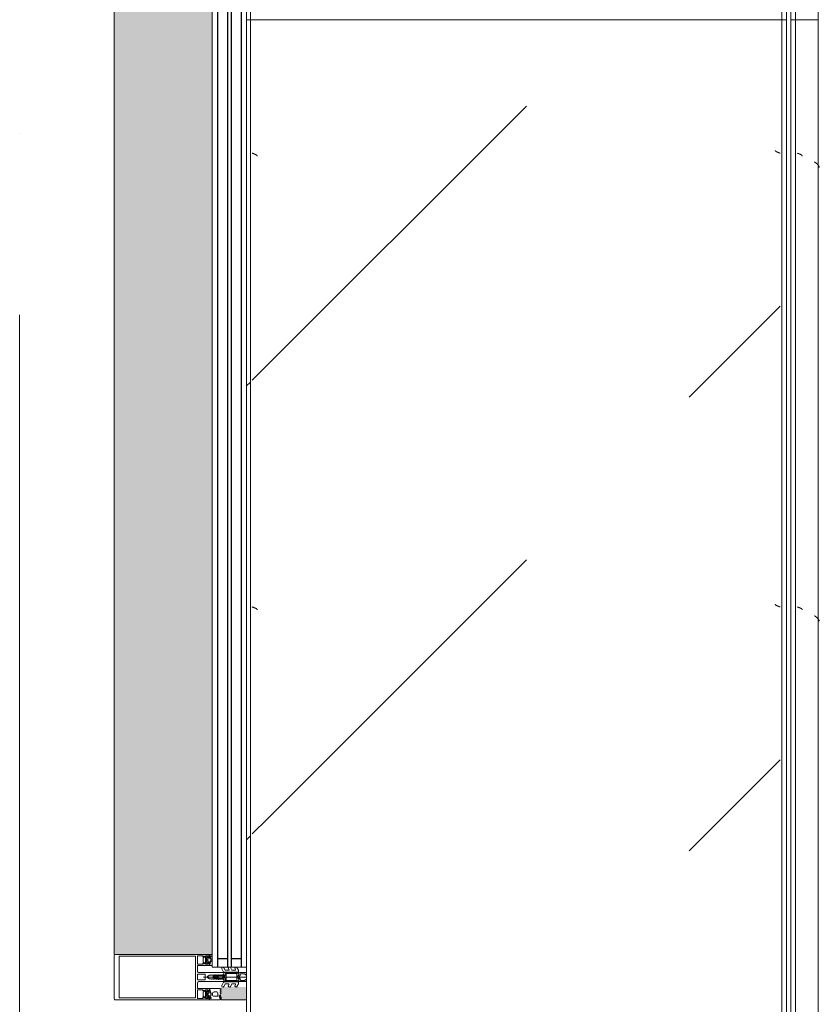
# Model space of a CAD drawing. Header units: millimetres. Extents: x -5460 to 47962, y 30005 to 103451.
# Tile 168 of 192: x 36978 to 37859, y 46446 to 47531. Entities that reach past the tile are written whole.
import ezdxf

# ---------------------------------------------------------------- set-up
doc = ezdxf.new("R2010")
doc.units = ezdxf.units.MM
doc.linetypes.add('4_ Штрихпунктир_ 10 х 2 мм', pattern=[1400, 1000, -200, 0, -200])
for name, color, linetype, lineweight in [('A-DETL-GENF-OTLN', 7, 'Continuous', 9), ('A-GLAZ-CURT-OTLN', 7, 'Continuous', 9), ('A-GLAZ-CWMG-OTLN', 7, 'Continuous', 9), ('M-EQPM-____-OTLN', 7, 'Continuous', 9), ('S-GRID-____-OTLN', 7, 'Continuous', 9)]:
    doc.layers.add(name, color=color, linetype=linetype, lineweight=lineweight)
pattern_1 = [(315, (46850, -34250), (1000, 0), [50, -1364.214]), (315, (46350, -34250), (1000, 0), [50, -1364.214]), (315, (46350, -34750), (1000, 0), [50, -1364.214]), (315, (47064.64, -34964.64), (1000, 0), [403.55, -1010.664]), (315, (46564.64, -34964.64), (1000, 0), [403.55, -1010.664]), (315, (47064.64, -34464.64), (1000, 0), [403.55, -1010.664]), (315, (46564.64, -34464.64), (1000, 0), [453.55, -960.664])]

# ---------------------------------------------------------------- blocks, each defined once
blk = doc.blocks.new('ПР_Низ пояс - Тип 1-V255-ВКК_01_К1_З_ЭОМ_кабель_')
at = {"layer": 'M-EQPM-____-OTLN', "color": 253, "true_color": 0xaaaaaa}
for p, q in [((700, 595), (2400, 595)), ((700, 590), (2400, 590)), ((2400, 595), (2400, 590)), ((2400, 590), (2400, 588)), ((2400, 588), (2400, 6.3)), ((700, 4.3), (2400, 4.3)), ((700, 0), (2400, 0)), ((2400, 6.3), (2400, 4.3)), ((2400, 4.3), (2400, 0))]:
    blk.add_line(p, q, dxfattribs=at)
blk = doc.blocks.new('ПР_Перед пояса - Тип 1-V258-ВКК_01_К1_З_ЭОМ_кабель_')
at = {"layer": 'M-EQPM-____-OTLN', "color": 253, "true_color": 0xaaaaaa}
for p, q in [((0, 630), (1700, 630)), ((1700, 630), (1700, 626)), ((1700, 626), (1700, 607)), ((0, 605), (1700, 605)), ((0, 600), (1700, 600)), ((1700, 607), (1700, 605)), ((1700, 605), (1700, 600))]:
    blk.add_line(p, q, dxfattribs=at)
blk = doc.blocks.new('FP_262-ВКК_01_К1_З_ЭОМ_кабель_')
at = {"layer": 'M-EQPM-____-OTLN', "color": 7, "true_color": 0xffffff}
for p, q in [((846.3, 586), (846.4, 586.1)), ((846.3, 585.9), (846.3, 586)), ((846.4, 586.3), (846.5, 586.4)), ((846.4, 586.1), (846.4, 586.3)), ((846.5, 586.5), (846.6, 586.7)), ((846.5, 586.4), (846.5, 586.5)), ((846.6, 586.8), (846.7, 586.9)), ((846.6, 586.7), (846.6, 586.8)), ((846.7, 587.1), (846.8, 587.2)), ((846.7, 586.9), (846.7, 587.1)), ((846.8, 587.3), (846.9, 587.5)), ((846.8, 587.2), (846.8, 587.3)), ((846.9, 587.6), (847, 587.7)), ((846.9, 587.5), (846.9, 587.6)), ((847, 587.9), (847.1, 588)), ((847, 587.7), (847, 587.9)), ((1346.3, 586), (1346.4, 586.1)), ((1346.3, 585.9), (1346.3, 586)), ((1346.4, 586.3), (1346.5, 586.4)), ((1346.4, 586.1), (1346.4, 586.3)), ((1346.5, 586.5), (1346.6, 586.7)), ((1346.5, 586.4), (1346.5, 586.5)), ((1346.6, 586.8), (1346.7, 586.9)), ((1346.6, 586.7), (1346.6, 586.8)), ((1346.7, 587.1), (1346.8, 587.2)), ((1346.7, 586.9), (1346.7, 587.1)), ((1346.8, 587.3), (1346.9, 587.5)), ((1346.8, 587.2), (1346.8, 587.3)), ((1346.9, 587.6), (1347, 587.7)), ((1346.9, 587.5), (1346.9, 587.6)), ((1347, 587.9), (1347.1, 588)), ((1347, 587.7), (1347, 587.9)), ((844, 582.5), (844, 582.5)), ((844, 582.5), (844.1, 582.5)), ((844.1, 582.5), (844.1, 582.5)), ((844.1, 582.5), (844.2, 582.5)), ((844.2, 582.5), (844.3, 582.6)), ((844.2, 582.5), (844.2, 582.5)), ((844.3, 582.6), (844.3, 582.6)), ((844.3, 582.6), (844.4, 582.6)), ((844.4, 582.6), (844.4, 582.7)), ((844.4, 582.7), (844.5, 582.7)), ((844.5, 582.7), (844.6, 582.8)), ((844.5, 582.7), (844.5, 582.7)), ((844.6, 582.8), (844.7, 582.9)), ((844.6, 582.8), (844.6, 582.8)), ((844.7, 582.9), (844.8, 583)), ((844.7, 582.9), (844.7, 582.9)), ((844.8, 583), (844.9, 583.1)), ((844.8, 583), (844.8, 583)), ((844.9, 583.1), (845, 583.2)), ((844.9, 583.1), (844.9, 583.1)), ((845, 583.2), (845, 583.3)), ((845, 583.3), (845.1, 583.3)), ((845.1, 583.4), (845.2, 583.5)), ((845.1, 583.3), (845.1, 583.4)), ((845.2, 583.6), (845.3, 583.7)), ((845.2, 583.5), (845.2, 583.6)), ((845.3, 583.7), (845.4, 583.8)), ((845.3, 583.7), (845.3, 583.7)), ((845.4, 583.9), (845.5, 584)), ((845.4, 583.8), (845.4, 583.9)), ((845.5, 584.1), (845.6, 584.2)), ((845.5, 584), (845.5, 584.1)), ((845.6, 584.3), (845.7, 584.4)), ((845.6, 584.2), (845.6, 584.3)), ((845.7, 584.5), (845.8, 584.6)), ((845.7, 584.4), (845.7, 584.5)), ((845.8, 584.7), (845.9, 584.8)), ((845.8, 584.6), (845.8, 584.7)), ((845.9, 584.9), (846, 585)), ((845.9, 584.8), (845.9, 584.9)), ((846, 585.2), (846.1, 585.3)), ((846, 585), (846, 585.2)), ((846.1, 585.5), (846.2, 585.6)), ((846.1, 585.4), (846.1, 585.5)), ((846.1, 585.3), (846.1, 585.4)), ((846.2, 585.8), (846.3, 585.9)), ((846.2, 585.6), (846.2, 585.8)), ((1344, 582.5), (1344, 582.5)), ((1344, 582.5), (1344.1, 582.5)), ((1344.1, 582.5), (1344.1, 582.5)), ((1344.1, 582.5), (1344.2, 582.5)), ((1344.2, 582.5), (1344.3, 582.6)), ((1344.2, 582.5), (1344.2, 582.5)), ((1344.3, 582.6), (1344.3, 582.6)), ((1344.3, 582.6), (1344.4, 582.6)), ((1344.4, 582.6), (1344.4, 582.7)), ((1344.4, 582.7), (1344.5, 582.7)), ((1344.5, 582.7), (1344.6, 582.8)), ((1344.5, 582.7), (1344.5, 582.7)), ((1344.6, 582.8), (1344.7, 582.9)), ((1344.6, 582.8), (1344.6, 582.8)), ((1344.7, 582.9), (1344.8, 583)), ((1344.7, 582.9), (1344.7, 582.9)), ((1344.8, 583), (1344.9, 583.1)), ((1344.8, 583), (1344.8, 583)), ((1344.9, 583.1), (1345, 583.2)), ((1344.9, 583.1), (1344.9, 583.1)), ((1345, 583.2), (1345, 583.3)), ((1345, 583.3), (1345.1, 583.3)), ((1345.1, 583.4), (1345.2, 583.5)), ((1345.1, 583.3), (1345.1, 583.4)), ((1345.2, 583.6), (1345.3, 583.7)), ((1345.2, 583.5), (1345.2, 583.6)), ((1345.3, 583.7), (1345.4, 583.8)), ((1345.3, 583.7), (1345.3, 583.7)), ((1345.4, 583.9), (1345.5, 584)), ((1345.4, 583.8), (1345.4, 583.9)), ((1345.5, 584.1), (1345.6, 584.2)), ((1345.5, 584), (1345.5, 584.1)), ((1345.6, 584.3), (1345.7, 584.4)), ((1345.6, 584.2), (1345.6, 584.3)), ((1345.7, 584.5), (1345.8, 584.6)), ((1345.7, 584.4), (1345.7, 584.5)), ((1345.8, 584.7), (1345.9, 584.8)), ((1345.8, 584.6), (1345.8, 584.7)), ((1345.9, 584.9), (1346, 585)), ((1345.9, 584.8), (1345.9, 584.9)), ((1346, 585.2), (1346.1, 585.3)), ((1346, 585), (1346, 585.2)), ((1346.1, 585.5), (1346.2, 585.6)), ((1346.1, 585.4), (1346.1, 585.5)), ((1346.1, 585.3), (1346.1, 585.4)), ((1346.2, 585.8), (1346.3, 585.9)), ((1346.2, 585.6), (1346.2, 585.8))]:
    blk.add_line(p, q, dxfattribs=at)
blk = doc.blocks.new('FP_263-ВКК_01_К1_З_ЭОМ_кабель_')
at = {"layer": 'M-EQPM-____-OTLN', "color": 7, "true_color": 0xffffff}
for p, q in [((849, 10.8), (849.1, 10.9)), ((849.1, 10.9), (849.2, 11)), ((849.1, 10.9), (849.1, 10.9)), ((849.2, 11), (849.2, 11.1)), ((849.2, 11.1), (849.3, 11.1)), ((849.3, 11.2), (849.4, 11.3)), ((849.3, 11.1), (849.3, 11.2)), ((849.4, 11.3), (849.5, 11.4)), ((849.4, 11.3), (849.4, 11.3)), ((849.5, 11.4), (849.5, 11.5)), ((849.5, 11.5), (849.6, 11.5)), ((849.5, 11.4), (849.5, 11.4)), ((849.6, 11.5), (849.7, 11.6)), ((849.6, 11.5), (849.6, 11.5)), ((849.7, 11.6), (849.7, 11.6)), ((849.7, 11.6), (849.8, 11.6)), ((849.8, 11.6), (849.8, 11.7)), ((849.8, 11.7), (849.9, 11.7)), ((849.9, 11.7), (849.9, 11.7)), ((849.9, 11.7), (850, 11.7)), ((850, 11.7), (850.1, 11.8)), ((850, 11.7), (850, 11.7)), ((850.1, 11.8), (850.1, 11.8)), ((850.1, 11.8), (850.2, 11.8)), ((1349, 10.8), (1349.1, 10.9)), ((1349.1, 10.9), (1349.2, 11)), ((1349.1, 10.9), (1349.1, 10.9)), ((1349.2, 11), (1349.2, 11.1)), ((1349.2, 11.1), (1349.3, 11.1)), ((1349.3, 11.2), (1349.4, 11.3)), ((1349.3, 11.1), (1349.3, 11.2)), ((1349.4, 11.3), (1349.5, 11.4)), ((1349.4, 11.3), (1349.4, 11.3)), ((1349.5, 11.4), (1349.5, 11.5)), ((1349.5, 11.5), (1349.6, 11.5)), ((1349.5, 11.4), (1349.5, 11.4)), ((1349.6, 11.5), (1349.7, 11.6)), ((1349.6, 11.5), (1349.6, 11.5)), ((1349.7, 11.6), (1349.7, 11.6)), ((1349.7, 11.6), (1349.8, 11.6)), ((1349.8, 11.6), (1349.8, 11.7)), ((1349.8, 11.7), (1349.9, 11.7)), ((1349.9, 11.7), (1349.9, 11.7)), ((1349.9, 11.7), (1350, 11.7)), ((1350, 11.7), (1350.1, 11.8)), ((1350, 11.7), (1350, 11.7)), ((1350.1, 11.8), (1350.1, 11.8)), ((1350.1, 11.8), (1350.2, 11.8)), ((847.1, 6.4), (847.2, 6.5)), ((847.1, 6.3), (847.1, 6.4)), ((847.2, 6.7), (847.3, 6.8)), ((847.2, 6.5), (847.2, 6.7)), ((847.3, 6.9), (847.4, 7.1)), ((847.3, 6.8), (847.3, 6.9)), ((847.4, 7.2), (847.5, 7.3)), ((847.4, 7.1), (847.4, 7.2)), ((847.5, 7.5), (847.6, 7.6)), ((847.5, 7.3), (847.5, 7.5)), ((847.6, 7.7), (847.7, 7.9)), ((847.6, 7.6), (847.6, 7.7)), ((847.7, 8), (847.8, 8.1)), ((847.7, 7.9), (847.7, 8)), ((847.8, 8.2), (847.9, 8.4)), ((847.8, 8.1), (847.8, 8.2)), ((847.9, 8.5), (848, 8.6)), ((847.9, 8.4), (847.9, 8.5)), ((848, 8.7), (848.1, 8.9)), ((848, 8.6), (848, 8.7)), ((848.1, 9), (848.2, 9.1)), ((848.1, 8.9), (848.1, 9)), ((848.2, 9.2), (848.3, 9.3)), ((848.2, 9.1), (848.2, 9.2)), ((848.3, 9.4), (848.4, 9.6)), ((848.3, 9.3), (848.3, 9.4)), ((848.4, 9.7), (848.5, 9.8)), ((848.4, 9.6), (848.4, 9.7)), ((848.5, 9.9), (848.6, 10)), ((848.5, 9.8), (848.5, 9.9)), ((848.6, 10.1), (848.7, 10.2)), ((848.6, 10), (848.6, 10.1)), ((848.7, 10.3), (848.8, 10.4)), ((848.7, 10.2), (848.7, 10.3)), ((848.8, 10.4), (848.9, 10.5)), ((848.8, 10.4), (848.8, 10.4)), ((848.9, 10.6), (849, 10.7)), ((848.9, 10.5), (848.9, 10.6)), ((849, 10.7), (849, 10.8)), ((1347.1, 6.4), (1347.2, 6.5)), ((1347.1, 6.3), (1347.1, 6.4)), ((1347.2, 6.7), (1347.3, 6.8)), ((1347.2, 6.5), (1347.2, 6.7)), ((1347.3, 6.9), (1347.4, 7.1)), ((1347.3, 6.8), (1347.3, 6.9)), ((1347.4, 7.2), (1347.5, 7.3)), ((1347.4, 7.1), (1347.4, 7.2)), ((1347.5, 7.5), (1347.6, 7.6)), ((1347.5, 7.3), (1347.5, 7.5)), ((1347.6, 7.7), (1347.7, 7.9)), ((1347.6, 7.6), (1347.6, 7.7)), ((1347.7, 8), (1347.8, 8.1)), ((1347.7, 7.9), (1347.7, 8)), ((1347.8, 8.2), (1347.9, 8.4)), ((1347.8, 8.1), (1347.8, 8.2)), ((1347.9, 8.5), (1348, 8.6)), ((1347.9, 8.4), (1347.9, 8.5)), ((1348, 8.7), (1348.1, 8.9)), ((1348, 8.6), (1348, 8.7)), ((1348.1, 9), (1348.2, 9.1)), ((1348.1, 8.9), (1348.1, 9)), ((1348.2, 9.2), (1348.3, 9.3)), ((1348.2, 9.1), (1348.2, 9.2)), ((1348.3, 9.4), (1348.4, 9.6)), ((1348.3, 9.3), (1348.3, 9.4)), ((1348.4, 9.7), (1348.5, 9.8)), ((1348.4, 9.6), (1348.4, 9.7)), ((1348.5, 9.9), (1348.6, 10)), ((1348.5, 9.8), (1348.5, 9.9)), ((1348.6, 10.1), (1348.7, 10.2)), ((1348.6, 10), (1348.6, 10.1)), ((1348.7, 10.3), (1348.8, 10.4)), ((1348.7, 10.2), (1348.7, 10.3)), ((1348.8, 10.4), (1348.9, 10.5)), ((1348.8, 10.4), (1348.8, 10.4)), ((1348.9, 10.6), (1349, 10.7)), ((1348.9, 10.5), (1348.9, 10.6)), ((1349, 10.7), (1349, 10.8))]:
    blk.add_line(p, q, dxfattribs=at)
blk = doc.blocks.new('ПР_Низ пояс - Тип 1-V261-ВКК_01_К1_З_ЭОМ_кабель_')
at = {"layer": 'M-EQPM-____-OTLN', "true_color": 0xffffff}
h = blk.add_hatch(dxfattribs=at)
h.set_pattern_fill('FP_85', style=0, pattern_type=2)
h.set_pattern_definition(pattern_1)
h.paths.add_polyline_path([(2400, 6.3), (2400, 588), (700, 588), (700, 6.3), (2315.9, 6.3)])
h = blk.add_hatch(dxfattribs=at)
h.set_pattern_fill('FP_85', style=0, pattern_type=2)
h.set_pattern_definition(pattern_1)
h.paths.add_polyline_path([(2400, 0), (2400, 4.3), (700, 4.3), (700, 0), (2315.9, 0)])
at = {"layer": 'M-EQPM-____-OTLN', "color": 253, "true_color": 0xaaaaaa}
for p, q in [((700, 590), (700, 595)), ((700, 595), (2400, 595)), ((700, 588), (700, 590)), ((700, 590), (2400, 590)), ((700, 6.3), (700, 588)), ((700, 4.3), (700, 6.3)), ((700, 0), (700, 4.3)), ((700, 4.3), (2400, 4.3)), ((700, 0), (2400, 0))]:
    blk.add_line(p, q, dxfattribs=at)
for name in ['FP_262-ВКК_01_К1_З_ЭОМ_кабель_', 'FP_263-ВКК_01_К1_З_ЭОМ_кабель_']:
    blk.add_blockref(name, (0, 0), dxfattribs=at)
blk = doc.blocks.new('FP_265-ВКК_01_К1_З_ЭОМ_кабель_')
at = {"layer": 'M-EQPM-____-OTLN', "color": 7, "true_color": 0xffffff}
for p, q in [((147.3, 607.5), (147.4, 607.7)), ((147.4, 607.8), (147.5, 607.9)), ((147.4, 607.7), (147.4, 607.8)), ((147.5, 608.2), (147.6, 608.3)), ((147.5, 608.1), (147.5, 608.2)), ((147.5, 607.9), (147.5, 608.1)), ((147.6, 608.5), (147.7, 608.6)), ((147.6, 608.3), (147.6, 608.5)), ((147.7, 608.7), (147.8, 608.9)), ((147.7, 608.6), (147.7, 608.7)), ((147.8, 609), (147.9, 609.1)), ((147.8, 608.9), (147.8, 609)), ((147.9, 609.2), (148, 609.3)), ((147.9, 609.1), (147.9, 609.2)), ((148, 609.5), (148.1, 609.6)), ((148, 609.3), (148, 609.5)), ((148.1, 609.7), (148.2, 609.8)), ((148.1, 609.6), (148.1, 609.7)), ((148.2, 609.9), (148.3, 610.1)), ((148.2, 609.8), (148.2, 609.9)), ((148.3, 610.2), (148.4, 610.3)), ((148.3, 610.1), (148.3, 610.2)), ((148.4, 610.4), (148.5, 610.5)), ((148.4, 610.3), (148.4, 610.4)), ((148.5, 610.6), (148.6, 610.7)), ((148.5, 610.5), (148.5, 610.6)), ((148.6, 610.8), (148.7, 610.9)), ((148.6, 610.7), (148.6, 610.8)), ((148.7, 611), (148.8, 611.1)), ((148.7, 610.9), (148.7, 611)), ((148.8, 611.2), (148.9, 611.3)), ((148.8, 611.1), (148.8, 611.2)), ((148.9, 611.3), (149, 611.4)), ((148.9, 611.3), (148.9, 611.3)), ((149, 611.5), (149.1, 611.6)), ((149, 611.4), (149, 611.5)), ((149.1, 611.6), (149.2, 611.7)), ((149.1, 611.6), (149.1, 611.6)), ((149.2, 611.8), (149.3, 611.9)), ((149.2, 611.7), (149.2, 611.8)), ((149.3, 611.9), (149.4, 612)), ((149.3, 611.9), (149.3, 611.9)), ((149.4, 612), (149.5, 612.1)), ((149.4, 612), (149.4, 612)), ((149.5, 612.1), (149.6, 612.2)), ((149.5, 612.1), (149.5, 612.1)), ((149.6, 612.2), (149.7, 612.3)), ((149.6, 612.2), (149.6, 612.2)), ((149.7, 612.3), (149.8, 612.4)), ((149.7, 612.3), (149.7, 612.3)), ((149.7, 612.3), (149.7, 612.3)), ((149.8, 612.4), (149.8, 612.4)), ((149.8, 612.4), (149.9, 612.4)), ((149.9, 612.4), (150, 612.5)), ((149.9, 612.4), (149.9, 612.4)), ((150, 612.5), (150, 612.5)), ((150, 612.5), (150.1, 612.5)), ((150.1, 612.5), (150.1, 612.5)), ((150.1, 612.5), (150.2, 612.5)), ((150.2, 612.5), (150.2, 612.5)), ((647.3, 607.5), (647.4, 607.7)), ((647.4, 607.8), (647.5, 607.9)), ((647.4, 607.7), (647.4, 607.8)), ((647.5, 608.2), (647.6, 608.3)), ((647.5, 608.1), (647.5, 608.2)), ((647.5, 607.9), (647.5, 608.1)), ((647.6, 608.5), (647.7, 608.6)), ((647.6, 608.3), (647.6, 608.5)), ((647.7, 608.7), (647.8, 608.9)), ((647.7, 608.6), (647.7, 608.7)), ((647.8, 609), (647.9, 609.1)), ((647.8, 608.9), (647.8, 609)), ((647.9, 609.2), (648, 609.3)), ((647.9, 609.1), (647.9, 609.2)), ((648, 609.5), (648.1, 609.6)), ((648, 609.3), (648, 609.5)), ((648.1, 609.7), (648.2, 609.8)), ((648.1, 609.6), (648.1, 609.7)), ((648.2, 609.9), (648.3, 610.1)), ((648.2, 609.8), (648.2, 609.9)), ((648.3, 610.2), (648.4, 610.3)), ((648.3, 610.1), (648.3, 610.2)), ((648.4, 610.4), (648.5, 610.5)), ((648.4, 610.3), (648.4, 610.4)), ((648.5, 610.6), (648.6, 610.7)), ((648.5, 610.5), (648.5, 610.6)), ((648.6, 610.8), (648.7, 610.9)), ((648.6, 610.7), (648.6, 610.8)), ((648.7, 611), (648.8, 611.1)), ((648.7, 610.9), (648.7, 611)), ((648.8, 611.2), (648.9, 611.3)), ((648.8, 611.1), (648.8, 611.2)), ((648.9, 611.3), (649, 611.4)), ((648.9, 611.3), (648.9, 611.3)), ((649, 611.5), (649.1, 611.6)), ((649, 611.4), (649, 611.5)), ((649.1, 611.6), (649.2, 611.7)), ((649.1, 611.6), (649.1, 611.6)), ((649.2, 611.8), (649.3, 611.9)), ((649.2, 611.7), (649.2, 611.8)), ((649.3, 611.9), (649.4, 612)), ((649.3, 611.9), (649.3, 611.9)), ((649.4, 612), (649.5, 612.1)), ((649.4, 612), (649.4, 612)), ((649.5, 612.1), (649.6, 612.2)), ((649.5, 612.1), (649.5, 612.1)), ((649.6, 612.2), (649.7, 612.3)), ((649.6, 612.2), (649.6, 612.2)), ((649.7, 612.3), (649.8, 612.4)), ((649.7, 612.3), (649.7, 612.3)), ((649.7, 612.3), (649.7, 612.3)), ((649.8, 612.4), (649.8, 612.4)), ((649.8, 612.4), (649.9, 612.4)), ((649.9, 612.4), (650, 612.5)), ((649.9, 612.4), (649.9, 612.4)), ((650, 612.5), (650, 612.5)), ((650, 612.5), (650.1, 612.5)), ((650.1, 612.5), (650.1, 612.5)), ((650.1, 612.5), (650.2, 612.5)), ((650.2, 612.5), (650.2, 612.5)), ((147.1, 607), (147.2, 607.1)), ((147.2, 607.3), (147.3, 607.4)), ((147.2, 607.1), (147.2, 607.3)), ((147.3, 607.4), (147.3, 607.5)), ((647.1, 607), (647.2, 607.1)), ((647.2, 607.3), (647.3, 607.4)), ((647.2, 607.1), (647.2, 607.3)), ((647.3, 607.4), (647.3, 607.5))]:
    blk.add_line(p, q, dxfattribs=at)
blk = doc.blocks.new('FP_266-ВКК_01_К1_З_ЭОМ_кабель_')
at = {"layer": 'M-EQPM-____-OTLN', "color": 7, "true_color": 0xffffff}
for p, q in [((159.5, 629.3), (159.6, 629.4)), ((159.6, 629.4), (159.7, 629.4)), ((159.7, 629.4), (159.8, 629.5)), ((159.8, 629.5), (159.9, 629.6)), ((159.9, 629.6), (160, 629.7)), ((160, 629.7), (160.1, 629.8)), ((160.1, 629.8), (160.2, 629.9)), ((160.2, 629.9), (160.3, 630)), ((160.3, 630), (160.4, 630)), ((160.4, 630), (160.5, 630.1)), ((160.5, 630.1), (160.6, 630.2)), ((160.6, 630.2), (160.7, 630.3)), ((160.7, 630.3), (160.8, 630.3)), ((160.8, 630.3), (160.9, 630.4)), ((160.9, 630.4), (161, 630.5)), ((161, 630.5), (161.1, 630.5)), ((161.1, 630.5), (161.2, 630.6)), ((161.2, 630.6), (161.3, 630.7)), ((161.3, 630.7), (161.4, 630.7)), ((161.4, 630.7), (161.5, 630.8)), ((161.5, 630.8), (161.6, 630.8)), ((161.6, 630.8), (161.7, 630.9)), ((161.6, 630.8), (161.6, 630.8)), ((161.7, 630.9), (161.8, 630.9)), ((161.8, 630.9), (161.9, 631)), ((161.9, 631), (162, 631)), ((162, 631), (162.1, 631)), ((162.1, 631), (162.2, 631.1)), ((162.2, 631.1), (162.3, 631.1)), ((162.3, 631.1), (162.4, 631.1)), ((162.4, 631.1), (162.5, 631.1)), ((162.5, 631.1), (162.6, 631.1)), ((162.6, 631.1), (162.7, 631.1)), ((162.7, 631.1), (162.8, 631.2)), ((162.8, 631.2), (162.9, 631.2)), ((659.5, 629.3), (659.6, 629.4)), ((659.6, 629.4), (659.7, 629.4)), ((659.7, 629.4), (659.8, 629.5)), ((659.8, 629.5), (659.9, 629.6)), ((659.9, 629.6), (660, 629.7)), ((660, 629.7), (660.1, 629.8)), ((660.1, 629.8), (660.2, 629.9)), ((660.2, 629.9), (660.3, 630)), ((660.3, 630), (660.4, 630)), ((660.4, 630), (660.5, 630.1)), ((660.5, 630.1), (660.6, 630.2)), ((660.6, 630.2), (660.7, 630.3)), ((660.7, 630.3), (660.8, 630.3)), ((660.8, 630.3), (660.9, 630.4)), ((660.9, 630.4), (661, 630.5)), ((661, 630.5), (661.1, 630.5)), ((661.1, 630.5), (661.2, 630.6)), ((661.2, 630.6), (661.3, 630.7)), ((661.3, 630.7), (661.4, 630.7)), ((661.4, 630.7), (661.5, 630.8)), ((661.5, 630.8), (661.6, 630.8)), ((661.6, 630.8), (661.7, 630.9)), ((661.6, 630.8), (661.6, 630.8)), ((661.7, 630.9), (661.8, 630.9)), ((661.8, 630.9), (661.9, 631)), ((661.9, 631), (662, 631)), ((662, 631), (662.1, 631)), ((662.1, 631), (662.2, 631.1)), ((662.2, 631.1), (662.3, 631.1)), ((662.3, 631.1), (662.4, 631.1)), ((662.4, 631.1), (662.5, 631.1)), ((662.5, 631.1), (662.6, 631.1)), ((662.6, 631.1), (662.7, 631.1)), ((662.7, 631.1), (662.8, 631.2)), ((662.8, 631.2), (662.9, 631.2)), ((156.8, 626), (156.9, 626.1)), ((156.9, 626.1), (157, 626.3)), ((157, 626.3), (157.1, 626.4)), ((157.1, 626.4), (157.2, 626.5)), ((157.2, 626.5), (157.3, 626.6)), ((157.3, 626.6), (157.4, 626.8)), ((157.4, 626.8), (157.5, 626.9)), ((157.5, 626.9), (157.6, 627)), ((157.6, 627), (157.7, 627.1)), ((157.7, 627.1), (157.8, 627.2)), ((157.8, 627.2), (157.9, 627.4)), ((157.9, 627.5), (158, 627.6)), ((157.9, 627.4), (157.9, 627.5)), ((158, 627.6), (158.1, 627.7)), ((158.1, 627.7), (158.2, 627.8)), ((158.2, 627.8), (158.3, 628)), ((158.3, 628), (158.4, 628.1)), ((158.4, 628.1), (158.5, 628.2)), ((158.5, 628.2), (158.6, 628.3)), ((158.6, 628.3), (158.7, 628.4)), ((158.7, 628.4), (158.8, 628.5)), ((158.8, 628.5), (158.9, 628.6)), ((158.9, 628.6), (159, 628.7)), ((159, 628.7), (159.1, 628.9)), ((159.1, 628.9), (159.2, 629)), ((159.2, 629), (159.3, 629.1)), ((159.3, 629.1), (159.4, 629.2)), ((159.4, 629.2), (159.5, 629.3)), ((656.8, 626), (656.9, 626.1)), ((656.9, 626.1), (657, 626.3)), ((657, 626.3), (657.1, 626.4)), ((657.1, 626.4), (657.2, 626.5)), ((657.2, 626.5), (657.3, 626.6)), ((657.3, 626.6), (657.4, 626.8)), ((657.4, 626.8), (657.5, 626.9)), ((657.5, 626.9), (657.6, 627)), ((657.6, 627), (657.7, 627.1)), ((657.7, 627.1), (657.8, 627.2)), ((657.8, 627.2), (657.9, 627.4)), ((657.9, 627.5), (658, 627.6)), ((657.9, 627.4), (657.9, 627.5)), ((658, 627.6), (658.1, 627.7)), ((658.1, 627.7), (658.2, 627.8)), ((658.2, 627.8), (658.3, 628)), ((658.3, 628), (658.4, 628.1)), ((658.4, 628.1), (658.5, 628.2)), ((658.5, 628.2), (658.6, 628.3)), ((658.6, 628.3), (658.7, 628.4)), ((658.7, 628.4), (658.8, 628.5)), ((658.8, 628.5), (658.9, 628.6)), ((658.9, 628.6), (659, 628.7)), ((659, 628.7), (659.1, 628.9)), ((659.1, 628.9), (659.2, 629)), ((659.2, 629), (659.3, 629.1)), ((659.3, 629.1), (659.4, 629.2)), ((659.4, 629.2), (659.5, 629.3))]:
    blk.add_line(p, q, dxfattribs=at)
blk = doc.blocks.new('ПР_Перед пояса - Тип 1-V264-ВКК_01_К1_З_ЭОМ_кабель_')
at = {"layer": 'M-EQPM-____-OTLN', "color": 253, "true_color": 0xaaaaaa}
for p, q in [((0, 626), (0, 630)), ((0, 630), (1700, 630)), ((0, 607), (0, 626)), ((0, 605), (0, 607)), ((0, 600), (0, 605)), ((0, 605), (1700, 605)), ((0, 600), (1700, 600))]:
    blk.add_line(p, q, dxfattribs=at)
for name in ['FP_266-ВКК_01_К1_З_ЭОМ_кабель_', 'FP_265-ВКК_01_К1_З_ЭОМ_кабель_']:
    blk.add_blockref(name, (0, 0), dxfattribs=at)
blk = doc.blocks.new('АРФ_Витраж_Остекление - SI_38mm_TripGlz_1 этаж-6916259-ВКК_01_К1_З_ЭОМ_кабель_')
at = {"layer": 'A-GLAZ-CURT-OTLN', "color": 253, "true_color": 0xaaaaaa}
for p, q in [((1054, -38), (1054, 0)), ((-1054, -38), (1054, -38))]:
    blk.add_line(p, q, dxfattribs=at)
at = {"layer": 'A-GLAZ-CURT-OTLN', "color": 253, "lineweight": 25, "true_color": 0xaaaaaa}
for p, q in [((-1054, -6), (1054, -6)), ((1045, -6), (1045, -17)), ((-1054, -17), (1054, -17)), ((-1054, -21), (1054, -21)), ((1045, -21), (1045, -32)), ((-1054, -32), (1054, -32))]:
    blk.add_line(p, q, dxfattribs=at)
blk = doc.blocks.new('Rectangular Mullion - FWS-50-HI_Mull_CovCap-20mm_Mull-105mm-1993912-ВКК_01_К1_З_ЭОМ_кабель_')
at = {"layer": 'A-GLAZ-CWMG-OTLN', "true_color": 0xeaeaea}
for points in [[(35108, 45620), (35212, 45620), (35212, 47700), (35104, 47700), (35104, 45620)], [(35240.3, 45570), (35250, 45570), (35250, 45584), (35222, 45584), (35222, 45570)]]:
    blk.add_hatch(color=254, dxfattribs=at).paths.add_polyline_path(points)
at = {"layer": 'A-GLAZ-CWMG-OTLN', "color": 253, "true_color": 0xaaaaaa}
for p, q in [((35104, 47700), (35104, 45620)), ((35250, 45570), (35222, 45570))]:
    blk.add_line(p, q, dxfattribs=at)
blk = doc.blocks.new('Rectangular Mullion - HI_CovCap-20mm_Mull-105mm-1992716-ВКК_01_К1_З_ЭОМ_кабель_')
at = {"layer": 'A-DETL-GENF-OTLN', "color": 253, "true_color": 0xaaaaaa}
for p, q in [((-25, 144.5), (-25, 130.7)), ((23.5, 146), (-23.5, 146)), ((25, 130.7), (25, 144.5)), ((-25, 136), (-25, 59.4)), ((-22.9, 135.4), (-22.9, 59.4)), ((22.9, 136), (22.9, 59.4)), ((25, 136), (25, 59.4)), ((-21.8, 44.5), (-22.6, 43.5)), ((-22.2, 46.3), (-21.2, 47.4)), ((-20.5, 47.7), (-17.1, 47.7)), ((-17.6, 44), (-20, 44)), ((-16.4, 47.4), (-15.4, 46.3)), ((-15, 43.5), (-15.8, 44.5)), ((-12.6, 53.5), (-12.6, 41.4)), ((-5, 25.5), (-5, 52.5)), ((-3.2, 46.1), (-3.2, 53.5)), ((-2.7, 54), (2.7, 54)), ((2.7, 45.6), (-2.7, 45.6)), ((0, 47.3), (0, 0)), ((3.2, 53.5), (3.2, 46.1)), ((5, 52.5), (5, 25.5)), ((12.6, 41.4), (12.6, 53.5)), ((15, 43.5), (15.8, 44.5)), ((15.4, 46.3), (16.4, 47.4)), ((17.1, 47.7), (20.5, 47.7)), ((17.6, 44), (20, 44)), ((21.2, 47.4), (22.2, 46.3)), ((21.8, 44.5), (22.6, 43.5)), ((-22.3, 40.8), (-22.9, 40.8)), ((-22.9, 40.2), (-21.6, 40.2)), ((-22.3, 39.6), (-22.6, 39.1)), ((-21.2, 42.9), (-21.2, 41.7)), ((-21.1, 39.6), (-21.1, 39.8)), ((-19.5, 43.4), (-20.7, 43.4)), ((-20.7, 41.2), (-20.4, 41.2)), ((-20.5, 39.5), (-20.7, 39.4)), ((-20.2, 41.3), (-19.2, 43)), ((-20, 39.2), (-20, 39.3)), ((-19.3, 39.2), (-19.5, 39.1)), ((-18.8, 39), (-18.8, 39.2)), ((-18.4, 43), (-17.4, 41.3)), ((-18.2, 39.2), (-18.3, 39.1)), ((-16.9, 43.4), (-18.1, 43.4)), ((-17.6, 39.2), (-17.7, 39.3)), ((-17.2, 41.2), (-16.9, 41.2)), ((-17, 39.6), (-17.1, 39.4)), ((-16.5, 39.7), (-16.6, 39.7)), ((-16.4, 41.7), (-16.4, 42.9)), ((-14.6, 40.8), (-15.3, 40.8)), ((-1.9, 34.5), (-2.1, 32.8)), ((-0.9, 36.5), (-1.7, 35.1)), ((-1.3, 33.7), (-1.3, 33.8)), ((-1.1, 34.5), (-0.4, 35.7)), ((0.8, 33), (-0.1, 33)), ((0.4, 35.7), (1.1, 34.5)), ((1.7, 35.1), (0.9, 36.5)), ((1.3, 33.8), (1.3, 33.7)), ((2.1, 32.8), (1.9, 34.5)), ((14.6, 40.8), (15.3, 40.8)), ((16.4, 41.7), (16.4, 42.9)), ((16.4, 35.6), (16.4, 32.6)), ((16.5, 39.7), (16.6, 39.7)), ((16.9, 43.4), (18.1, 43.4)), ((17.2, 41.2), (16.9, 41.2)), ((17, 39.6), (17.1, 39.4)), ((18.4, 43), (17.4, 41.3)), ((17.6, 39.2), (17.7, 39.3)), ((18.2, 39.2), (18.3, 39.1)), ((19.2, 37.6), (18.4, 37.6)), ((18.8, 39), (18.8, 39.2)), ((20.2, 41.3), (19.2, 43)), ((19.3, 39.2), (19.5, 39.1)), ((19.5, 43.4), (20.7, 43.4)), ((20, 39.2), (20, 39.3)), ((20.7, 41.2), (20.4, 41.2)), ((20.5, 39.5), (20.7, 39.4)), ((21.1, 39.6), (21.1, 39.8)), ((21.2, 42.9), (21.2, 41.7)), ((21.2, 32.6), (21.2, 35.6)), ((22.9, 40.2), (21.6, 40.2)), ((22.3, 40.8), (22.9, 40.8)), ((22.3, 39.6), (22.6, 39.1)), ((-7.7, 23.5), (-10.3, 25)), ((-9.1, 27.2), (-5.6, 25.2)), ((-7.5, 19.8), (-7.5, 23.1)), ((-5.4, 9.3), (-5.4, 24.8)), ((-3.5, 25), (-4.5, 25)), ((-3.9, 22), (-3.9, 11)), ((-3.4, 22.5), (3.4, 22.5)), ((-3.3, 23.5), (-1.9, 23.5)), ((-2.2, 31), (-2.4, 30.9)), ((-2.4, 30.5), (-2.2, 30.4)), ((-1.7, 23.7), (-1.7, 24.9)), ((-1.4, 24.5), (-1.4, 24)), ((-1.2, 31.1), (0.7, 31.1)), ((0.3, 26.2), (-1.1, 26.2)), ((-1.1, 23.8), (-0.5, 24.2)), ((-0.6, 32.5), (-0.6, 32.4)), ((0.4, 25), (0.2, 25)), ((0.3, 25.3), (0.6, 25.5)), ((0.5, 24.2), (1.4, 23.6)), ((0.6, 32.3), (0.9, 32.3)), ((1, 31.8), (0.7, 32.1)), ((1.9, 23.5), (3.3, 23.5)), ((2.5, 30.9), (2.2, 31)), ((2.3, 30.4), (2.5, 30.5)), ((4.5, 25), (3.5, 25)), ((3.9, 11), (3.9, 22)), ((4.3, 22.5), (4.3, 9.4)), ((5.4, 24.8), (5.4, 9.3)), ((5.7, 25.2), (9.1, 27.2)), ((7.5, 23.1), (7.5, 19.8)), ((10.3, 25), (7.8, 23.5)), ((14, 29), (13.6, 28.1)), ((15.2, 28.1), (14.8, 29)), ((16.2, 29), (15.8, 28.1)), ((17.4, 28.1), (17, 29)), ((17.4, 31.6), (20.2, 31.6)), ((18.4, 29), (18, 28.1)), ((23.1, 29.3), (20.9, 30.3)), ((24.8, 29.2), (23.5, 29.2)), ((23.6, 28.9), (24.2, 28.9)), ((24.6, 28), (23.9, 28)), ((24.8, 28.3), (24.8, 28.2)), ((-7.7, 16.2), (-10.4, 17.8)), ((-9.1, 19.9), (-8.2, 19.4)), ((-9.1, 12.6), (-8.2, 12.1)), ((-7.5, 12.6), (-7.5, 15.8)), ((7.5, 15.8), (7.5, 12.6)), ((10.4, 17.8), (7.8, 16.2)), ((8.3, 19.4), (9.1, 19.9)), ((8.3, 12.1), (9.1, 12.6)), ((-7.6, 8.9), (-10.4, 10.5)), ((-5.9, 8.8), (-7.4, 8.8)), ((-5, 1), (-5, 6.7)), ((-2.7, 8.4), (-4, 8.4)), ((-3.7, 1.7), (-3.7, 6)), ((3.4, 10.5), (-3.4, 10.5)), ((-2.7, 7), (-2.1, 7)), ((-1.7, 9), (-2, 8.7)), ((-1.4, 7.3), (-0.7, 8)), ((0.7, 8), (1.4, 7.3)), ((2, 8.7), (1.7, 9)), ((2.1, 7), (2.7, 7)), ((3.3, 8.4), (2.7, 8.4)), ((3.7, 6), (3.7, 1.7)), ((7.4, 8.8), (5.9, 8.8)), ((10.4, 10.5), (7.6, 8.9))]:
    blk.add_line(p, q, dxfattribs=at)
at = {"layer": 'A-DETL-GENF-OTLN', "color": 253, "true_color": 0xaaaaaa, "flags": 128}
for points in [[(22.9, 130.7), (22.9, 140.2), (-22.9, 140.2), (-22.9, 130.7)], [(-19.1, 45.1), (-23.5, 45.1), (-23.5, 42.4), (-22.3, 42.4), (-22.3, 41.8), (-23.1, 41), (-25, 41), (-25, 57.8), (-25, 61)], [(22.9, 61), (22.9, 57.8), (22.9, 56.3), (11.2, 56.3), (-11.2, 56.3), (-22.9, 56.3), (-22.9, 57.8), (-22.9, 61)], [(25, 61), (25, 57.8), (25, 41), (23.1, 41), (22.3, 41.8), (22.3, 42.4), (23.5, 42.4), (23.5, 45.1), (19.1, 45.1)], [(-19.1, 54), (-23.5, 54), (-23.5, 48.3), (-22.3, 48.3), (-22.3, 47.7), (-22.9, 47.1)], [(-14.7, 47.1), (-15.3, 47.7), (-15.3, 48.3), (-14.1, 48.3), (-14.1, 54), (-18.6, 54)], [(-13.1, 40.9), (-14.4, 40.9), (-15.3, 41.8), (-15.3, 42.4), (-14.1, 42.4), (-14.1, 45.1), (-18.6, 45.1)], [(-6.5, 54), (-11.2, 54), (-12.1, 54)], [(12.1, 54), (11.2, 54), (6.5, 54)], [(18.6, 45.1), (14.1, 45.1), (14.1, 42.4), (15.3, 42.4), (15.3, 41.8), (14.4, 40.9), (13.1, 40.9)], [(18.6, 54), (14.1, 54), (14.1, 48.3), (15.3, 48.3), (15.3, 47.7), (14.7, 47.1)], [(22.9, 47.1), (22.3, 47.7), (22.3, 48.3), (23.5, 48.3), (23.5, 54), (19.1, 54)], [(-23.5, 40.8), (-25, 40.8), (-25, 38)], [(-22.5, 43.1), (-22, 42.8), (-22, 42.7)], [(-16, 40.2), (-14.7, 40.1), (-16, 40.1), (-16, 39.9)], [(-15.6, 42.7), (-15.6, 42.8), (-15.1, 43.1)], [(-12.6, 38), (-12.6, 40.8), (-14, 40.8)], [(-0.9, 42.8), (-2, 40.8), (-2, 39.8), (-2.5, 39.5), (-2, 39.3), (-2, 38), (-2.5, 37.7), (-2, 37.5), (-2, 36.2), (-2.5, 35.9), (-2, 35.7), (-2, 34.4), (-2.5, 34.1), (-2, 33.9), (-2, 32.6), (-2.5, 32.3), (-2, 32.1), (-2, 30.8), (-2.5, 30.5), (-2, 30.3), (-2, 29), (-2.5, 28.7), (-2, 28.5), (-2, 27.2), (-2.5, 26.9), (-2.5, 26)], [(2.5, 26), (2, 26.3), (2, 27.5), (2.5, 27.8), (2, 28.1), (2, 29.3), (2.5, 29.6), (2, 29.9), (2, 31.1), (2.5, 31.4), (2, 31.7), (2, 32.9), (2.5, 33.2), (2, 33.5), (2, 34.7), (2.5, 35), (2, 35.3), (2, 36.5), (2.5, 36.8), (2, 37.1), (2, 38.3), (2.5, 38.6), (2, 38.9), (2, 40.8), (0.9, 42.8)], [(13, 28.1), (12.6, 28.9), (12.6, 40.8), (14, 40.8)], [(16, 40.2), (14.7, 40.1), (16, 40.1), (16, 39.9)], [(15.6, 42.7), (15.6, 42.8), (15.1, 43.1)], [(22.5, 43.1), (22, 42.8), (22, 42.7)], [(23.5, 40.8), (25, 40.8), (25, 29.4)], [(-3.4, 25), (-5, 25), (-5, 9.1)], [(-4.5, 9), (-4.3, 11), (-4.3, 22.5)], [(-1.6, 25.3), (-1.2, 25.6), (-0.2, 25.7), (-0.4, 25.6), (-1.3, 24.8)], [(-0.3, 32), (0.1, 31.7), (-1.2, 31.6)], [(-0.1, 25.3), (-0.1, 25.4), (0, 25.4)], [(0.4, 31.8), (0.4, 31.9), (0.4, 32.1)], [(5, 1), (5, 25), (3.4, 25)], [(-2.6, 1), (-2.6, 1.4), (-3.4, 1.4)], [(3.4, 1.4), (2.7, 1.4), (2.7, 1)]]:
    blk.add_lwpolyline(points, dxfattribs=at)
blk.add_lwpolyline([(0, 37), (0, 35.9)], close=True, dxfattribs=at)
at = {"layer": 'A-DETL-GENF-OTLN', "color": 253, "true_color": 0xaaaaaa}
for centre, radius, start, end in [((-23.5, 144.5), 1.5, 90, 180), ((23.5, 144.5), 1.5, 360, 90), ((-22.6, 46.7), 0.5, 135, 315), ((-22.3, 43.3), 0.3, 140.0103, 239.9951), ((-21.2, 44), 0.8, 22.6156, 140.0033), ((-20.5, 46.7), 1, 90, 135), ((-20, 44.5), 0.5, 202.6224, 269.9997), ((-18.8, 53.9), 0.256, 12.6804, 167.3196), ((-18.8, 45), 0.256, 12.6804, 167.3196), ((-17.6, 44.5), 0.5, 269.9988, 337.3791), ((-16.4, 44), 0.8, 40.0031, 157.3772), ((-17.1, 46.7), 1, 45, 90), ((-15, 46.7), 0.5, 225, 45), ((-15.2, 43.3), 0.3, 299.9983, 40.0113), ((-12.1, 53.5), 0.5, 90, 180), ((-6.5, 52.5), 1.5, 360, 90), ((-2.7, 53.5), 0.5, 90, 180), ((-2.7, 46.1), 0.5, 180, 270), ((2.7, 53.5), 0.5, 0, 90), ((2.7, 46.1), 0.5, 270, 0), ((6.5, 52.5), 1.5, 90, 180), ((12.1, 53.5), 0.5, 0, 90), ((15, 46.7), 0.5, 135, 315), ((15.3, 43.3), 0.3, 139.9887, 240.0017), ((16.4, 44), 0.8, 22.6228, 139.9969), ((17.1, 46.7), 1, 90, 135), ((17.6, 44.5), 0.5, 202.6209, 270.0012), ((18.8, 53.9), 0.256, 12.6804, 167.3196), ((18.8, 45), 0.256, 12.6804, 167.3196), ((20, 44.5), 0.5, 270.0003, 337.3776), ((21.2, 44), 0.8, 39.9967, 157.3844), ((20.5, 46.7), 1, 45, 90), ((22.6, 46.7), 0.5, 225, 45), ((22.4, 43.3), 0.3, 300.0049, 39.9897), ((-23.2, 40.8), 0.3, 180, 0), ((-22.9, 39.5), 0.65, 90, 270), ((-22.9, 39.3), 0.4, 270, 330.0063), ((-22.3, 41.1), 0.3, 270.9052, 359.9815), ((-21.4, 39.1), 1, 90.8272, 149.9977), ((-19, 41.9), 3.14, 165.4979, 194.5021), ((-21.6, 39.7), 0.5, 54.9221, 90), ((-21.4, 39.7), 0.339, 3.0025, 90.8217), ((-18.8, 43.7), 4.4, 234.9221, 305.8412), ((-20.7, 42.9), 0.5, 89.9899, 180.0101), ((-20.7, 41.7), 0.5, 179.9897, 270.0103), ((-20.8, 39.6), 0.272, 183.0147, 299.989), ((-20.3, 39.2), 0.316, 18.0033, 119.993), ((-20.4, 41.5), 0.3, 269.9879, 330.0064), ((-19.7, 39.3), 0.3, 197.9991, 314.9995), ((-19.5, 43.1), 0.3, 329.9976, 90.0064), ((-19.1, 39), 0.316, 32.9896, 135.009), ((-18.5, 39.2), 0.3, 213.0015, 329.9997), ((-18.1, 43.1), 0.3, 89.9987, 209.9973), ((-17.9, 39.1), 0.316, 48.0026, 149.9974), ((-17.4, 39.4), 0.3, 227.9972, 345.0045), ((-17.2, 41.5), 0.3, 209.995, 270.0107), ((-16.7, 39.5), 0.3, 63.0032, 164.9985), ((-16.9, 42.9), 0.5, 0.0092, 89.9908), ((-16.9, 41.7), 0.5, 270.009, 359.991), ((-16.3, 39.9), 0.3, 243.009, 359.9888), ((-16, 39.9), 0.3, 90, 125.8412), ((-18.6, 41.9), 3.14, 346.8025, 14.483), ((-15.3, 41.1), 0.3, 166.8025, 270), ((-14.8, 40.5), 0.33, 270, 54.9099), ((-14.7, 40.6), 0.5, 269.9912, 352.8263), ((-14, 40.5), 0.3, 90.003, 172.8115), ((-13.1, 41.4), 0.5, 270, 0), ((17.8, 30.3), 20, 173, 178.0497), ((-0.4, 34.3), 1.5, 150, 173), ((46.6, 30.3), 48, 176, 178.2341), ((0.3, 33.7), 1.6, 150, 176), ((0, 42.3), 1, 30, 150), ((0, 36), 1, 90.0286, 150), ((-0.1, 32.5), 0.5, 90, 180), ((0, 35.4), 0.5, 90.0573, 150), ((0, 36), 1, 30, 89.9714), ((0, 35.4), 0.5, 30, 89.9427), ((0.8, 33.5), 0.5, 270, 3.8302), ((-0.3, 33.7), 1.6, 4, 30), ((-46.5, 30.3), 48, 3.8302, 4), ((0.4, 34.3), 1.5, 7, 30), ((-17.7, 30.3), 20, 1.9503, 7), ((13.1, 41.4), 0.5, 180, 270), ((14, 40.5), 0.3, 7.1885, 89.997), ((14.7, 40.6), 0.5, 187.1737, 270.0088), ((14.8, 40.5), 0.33, 125.0901, 270), ((15.3, 41.1), 0.3, 270, 13.1975), ((18.6, 41.9), 3.14, 165.517, 193.1975), ((16, 39.9), 0.3, 54.1588, 90), ((16.3, 39.9), 0.3, 180.0112, 296.991), ((18.8, 43.7), 4.4, 234.1588, 305.0779), ((16.9, 42.9), 0.5, 90.0092, 179.9908), ((16.9, 41.7), 0.5, 180.009, 269.991), ((18.4, 35.6), 2, 90.0021, 179.9979), ((17.4, 32.6), 1, 180.0013, 269.9987), ((16.7, 39.5), 0.3, 15.0015, 116.9968), ((17.4, 39.4), 0.3, 194.9955, 312.0028), ((17.2, 41.5), 0.3, 269.9893, 330.005), ((17.9, 39.1), 0.316, 30.0026, 131.9974), ((18.1, 43.1), 0.3, 330.0027, 90.0013), ((18.5, 39.2), 0.3, 210.0003, 326.9985), ((19.1, 39), 0.316, 44.991, 147.0104), ((19.5, 43.1), 0.3, 89.9936, 210.0024), ((19.2, 35.6), 2, 359.9974, 90.0026), ((19.7, 39.3), 0.3, 225.0005, 342.0009), ((20.3, 39.2), 0.316, 60.007, 161.9967), ((20.4, 41.5), 0.3, 209.9936, 270.0121), ((20.2, 32.6), 1, 269.9928, 0.0072), ((20.7, 42.9), 0.5, 359.9899, 90.0101), ((20.7, 41.7), 0.5, 269.9897, 0.0103), ((20.8, 39.6), 0.272, 240.011, 356.9853), ((21.4, 39.7), 0.339, 89.1783, 176.9975), ((21.6, 39.7), 0.5, 90, 125.0779), ((21.4, 39.1), 1, 30.0023, 89.1728), ((19, 41.9), 3.14, 345.4979, 14.5021), ((22.3, 41.1), 0.3, 180.0185, 269.0948), ((22.9, 39.3), 0.4, 209.9937, 270), ((23.2, 40.8), 0.3, 180, 0), ((22.9, 39.5), 0.65, 270, 90), ((-9.7, 26.1), 1.3, 154.4117, 240), ((-9.7, 26), 1.3, 60, 150), ((-8, 23.1), 0.5, 360, 60), ((-5.9, 24.8), 0.5, 360, 60), ((-4.5, 25.5), 0.5, 180, 270), ((-3.3, 22.5), 1, 90, 180), ((-3.4, 22), 0.5, 90, 180), ((-3.5, 26), 1, 270, 0), ((-3.4, 26.5), 1.5, 270, 10.22), ((-2.3, 30.7), 0.2, 120, 240), ((17.8, 30.3), 20, 179.7236, 190.22), ((-1.9, 23.7), 0.2, 270, 0), ((-1.2, 24.9), 0.5, 135, 180), ((-1.2, 31.8), 0.2, 178.2341, 270), ((-1.2, 30.9), 0.2, 90, 179.3132), ((46.6, 30.3), 48, 179.3132, 184.7125), ((-0.9, 24.5), 0.5, 135, 180), ((-1.2, 24), 0.2, 180, 300), ((-1.1, 26.4), 0.2, 184.7125, 270), ((-1, 25.5), 0.2, 90, 135), ((-0.1, 32.4), 0.5, 180, 240), ((-0.4, 25.4), 0.2, 90, 135), ((0, 23.3), 1, 60, 120), ((-0.3, 25.4), 0.2, 360, 90), ((-0.2, 25.5), 0.2, 360, 90), ((0.2, 25.3), 0.3, 180, 270), ((0.2, 25.4), 0.2, 180, 315), ((0.2, 31.9), 0.2, 240, 0), ((0.2, 31.8), 0.2, 270, 0), ((0.3, 25.8), 0.4, 315, 90), ((0.6, 32.1), 0.2, 90, 180), ((0.6, 31.9), 0.2, 45, 180), ((0.4, 25.8), 0.8, 270, 354.4962), ((0.7, 31.5), 0.4, 270, 45), ((0.9, 31.8), 0.5, 1.777, 90), ((-46.5, 30.3), 48, 354.4962, 1.777), ((1.9, 24.5), 1, 240, 270), ((-17.7, 30.3), 20, 349.78, 0.2764), ((3.4, 26.5), 1.5, 169.78, 270), ((2.4, 30.7), 0.2, 300, 60), ((3.5, 26), 1, 180, 270), ((3.3, 22.5), 1, 360, 90), ((3.4, 22), 0.5, 360, 90), ((4.5, 25.5), 0.5, 270, 360), ((5.9, 24.8), 0.5, 120, 180), ((8, 23.1), 0.5, 120, 180), ((9.7, 26), 1.3, 30, 120), ((9.7, 26.1), 1.3, 300, 25.5883), ((13.3, 28.3), 0.3, 209.9964, 330.0036), ((14.4, 28.8), 0.41, 30.0052, 149.9948), ((15.5, 28.3), 0.3, 209.9964, 330.0036), ((16.6, 28.8), 0.41, 29.9985, 150.0015), ((17.7, 28.3), 0.3, 209.9964, 330.0036), ((18.9, 28.7), 0.51, 63.3386, 148.1931), ((23.9, 38.7), 10.7, 243.3398, 269.9994), ((20.8, 29.9), 0.35, 66.0016, 241.9252), ((23.6, 35.2), 6.3, 241.9279, 269.9996), ((23.5, 30.2), 1, 246.0062, 269.9955), ((24.2, 28.3), 0.6, 359.9876, 90.0102), ((24.6, 28.2), 0.2, 269.9773, 0.038), ((24.8, 29.4), 0.2, 270.0039, 359.9917), ((-9.8, 18.8), 1.2, 150, 240), ((-9.8, 11.5), 1.2, 150, 240), ((-9.7, 18.8), 1.3, 60, 150), ((-9.7, 11.5), 1.3, 60, 150), ((-8, 19.8), 0.5, 240, 0), ((-8, 12.6), 0.5, 240, 0), ((-8, 15.8), 0.5, 360, 60), ((-3.4, 11), 0.5, 180, 270), ((3.4, 11), 0.5, 270, 0), ((8, 19.8), 0.5, 180, 300), ((8, 15.8), 0.5, 120, 180), ((8, 12.6), 0.5, 180, 300), ((9.7, 18.8), 1.3, 30, 120), ((9.7, 11.5), 1.3, 30, 120), ((9.8, 18.8), 1.2, 300, 30), ((9.8, 11.5), 1.2, 300, 30), ((-7.4, 9.3), 0.5, 240, 270), ((-5.9, 9.3), 0.5, 270, 0), ((-4, 9.1), 1, 180, 216.8699), ((-4, 6.7), 1, 143.1301, 180), ((-4, 1), 1, 180, 270), ((-5.6, 7.9), 1, 323.1301, 36.8699), ((-4, 8.9), 0.5, 174, 270), ((-2.7, 6), 1, 90, 180), ((-3.4, 1.7), 0.3, 180, 270), ((-3.6, 1), 1, 270, 0), ((-2.7, 9.4), 1, 270, 315), ((-2.1, 8), 1, 270, 315), ((0, 7.3), 2.4, 45, 135), ((0, 7.3), 1, 45, 135), ((2.1, 8), 1, 225, 270), ((2.7, 9.4), 1, 225, 270), ((2.7, 6), 1, 360, 90), ((3.7, 1), 1, 180, 270), ((3.3, 9.4), 1, 270, 0), ((3.4, 1.7), 0.3, 270, 0), ((4, 1), 1, 270, 0), ((5.9, 9.3), 0.5, 180, 270), ((7.4, 9.3), 0.5, 270, 300)]:
    blk.add_arc(centre, radius, start, end, dxfattribs=at)
blk = doc.blocks.new('Наметкина 10_РД_АРФ_К1_R21_rvt-1-ВКК_01_К1_З_ЭОМ_кабель_')
at = {"layer": 'A-GLAZ-CURT-OTLN', "color": 253, "lineweight": 9, "true_color": 0xaaaaaa, "rotation": 269.9999999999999}
blk.add_blockref('АРФ_Витраж_Остекление - SI_38mm_TripGlz_1 этаж-6916259-ВКК_01_К1_З_ЭОМ_кабель_', (35250, 46660), dxfattribs=at)
at = {"layer": 'A-GLAZ-CWMG-OTLN', "color": 253, "lineweight": 9, "true_color": 0xaaaaaa}
blk.add_blockref('Rectangular Mullion - FWS-50-HI_Mull_CovCap-20mm_Mull-105mm-1993912-ВКК_01_К1_З_ЭОМ_кабель_', (0, 0), dxfattribs=at)
at = {"layer": 'A-GLAZ-CWMG-OTLN', "color": 253, "lineweight": 9, "true_color": 0xaaaaaa, "extrusion": (0, 0, -1), "rotation": 270.0000000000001}
blk.add_blockref('Rectangular Mullion - HI_CovCap-20mm_Mull-105mm-1992716-ВКК_01_К1_З_ЭОМ_кабель_', (-35250, 45595), dxfattribs=at)
at = {"layer": 'M-EQPM-____-OTLN', "color": 253, "lineweight": 9, "true_color": 0xaaaaaa, "rotation": 269.9999999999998}
for name, p in [('ПР_Низ пояс - Тип 1-V255-ВКК_01_К1_З_ЭОМ_кабель_', (35250, 49050)), ('ПР_Перед пояса - Тип 1-V258-ВКК_01_К1_З_ЭОМ_кабель_', (35250, 48350)), ('ПР_Низ пояс - Тип 1-V261-ВКК_01_К1_З_ЭОМ_кабель_', (35250, 47350)), ('ПР_Перед пояса - Тип 1-V264-ВКК_01_К1_З_ЭОМ_кабель_', (35250, 46650))]:
    blk.add_blockref(name, p, dxfattribs=at)

msp = doc.modelspace()

# ---------------------------------------------------------------- linework, layer by layer
at = {"layer": 'S-GRID-____-OTLN', "color": 253, "linetype": '4_ Штрихпунктир_ 10 х 2 мм', "true_color": 0xaaaaaa}
msp.add_line((36977.6, 30804.7), (36977.6, 102650.8), dxfattribs=at)

# ---------------------------------------------------------------- block references
at = {"lineweight": 5}
msp.add_blockref('Наметкина 10_РД_АРФ_К1_R21_rvt-1-ВКК_01_К1_З_ЭОМ_кабель_', (1977.6, 881.2), dxfattribs=at)

doc.saveas('drawing.dxf')
